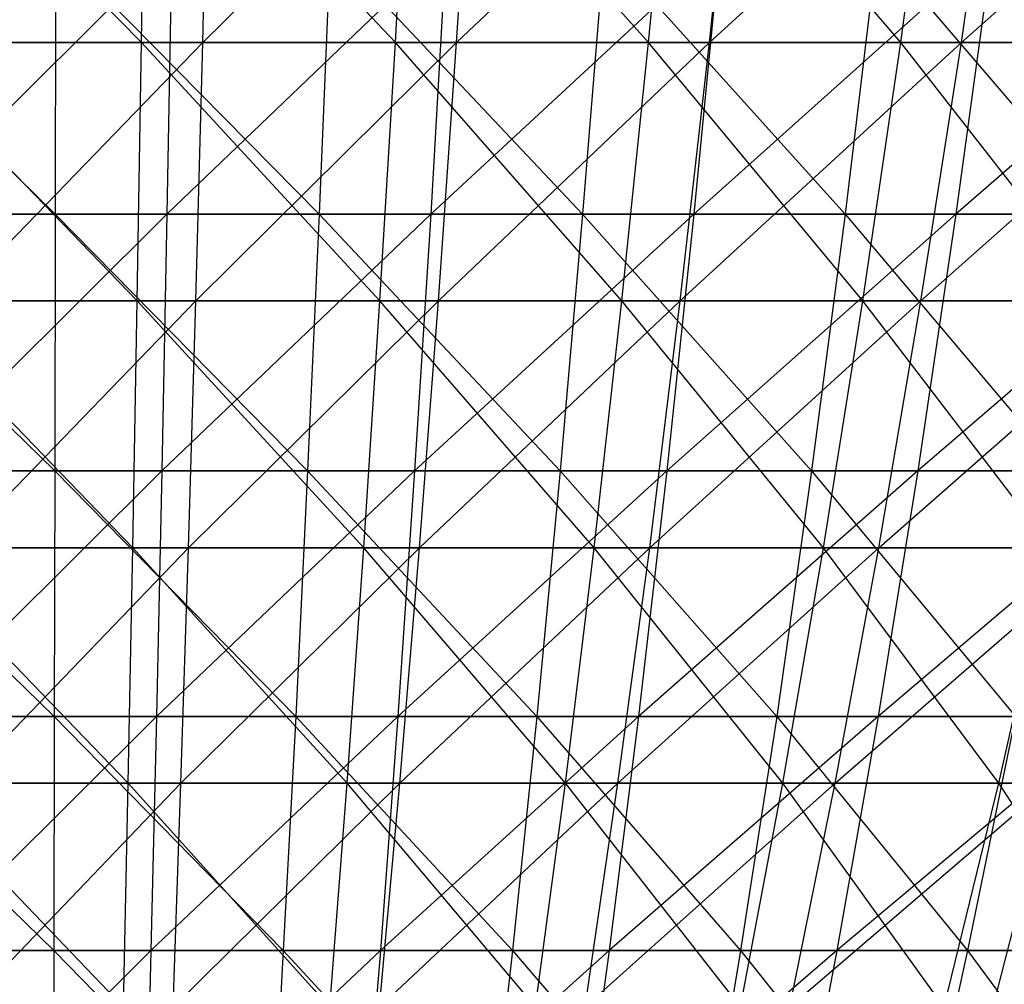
# Model space of a CAD drawing. Extents: x -125 to 125, y -143 to 0.
# Tile 129 of 256: x -0.17 to 6.57, y -130.13 to -123.52. Entities that reach past the tile are written whole.
import ezdxf

# ---------------------------------------------------------------- set-up
doc = ezdxf.new("R2010")
doc.units = 0
doc.header["$LTSCALE"] = 25.4
doc.layers.get('0').update_dxf_attribs({"linetype": 'CONTINUOUS'})

# ---------------------------------------------------------------- blocks, each defined once
blk = doc.blocks.new('NL2500027000_STL_3')
at = {"color": 0}
for p, q in [((0.66, -123.6793, 39.8692), (-1.1252, -121.8387, 41.5433)), ((0.66, -123.6793, 39.8692), (-1.1252, -121.8387, 41.5433)), ((0.66, -123.6793, 39.8692), (0.6879, -121.8387, 41.5528)), ((0.66, -123.6793, 39.8692), (0.6879, -121.8387, 41.5528)), ((2.3985, -123.6793, 39.8025), (0.6879, -121.8387, 41.5528)), ((2.3985, -123.6793, 39.8025), (0.6879, -121.8387, 41.5528)), ((1.0796, -123.6793, -39.8601), (1.1252, -121.8387, -41.5433)), ((1.0796, -123.6793, -39.8601), (1.1252, -121.8387, -41.5433)), ((1.0796, -123.6793, -39.8601), (2.9363, -121.8387, -41.4547)), ((1.0796, -123.6793, -39.8601), (2.9363, -121.8387, -41.4547)), ((2.3985, -123.6793, 39.8025), (2.4998, -121.8387, 41.4833)), ((2.3985, -123.6793, 39.8025), (2.4998, -121.8387, 41.4833)), ((4.1324, -123.6793, 39.66), (2.4998, -121.8387, 41.4833)), ((4.1324, -123.6793, 39.66), (2.4998, -121.8387, 41.4833)), ((2.8173, -123.6793, -39.775), (2.9363, -121.8387, -41.4547)), ((2.8173, -123.6793, -39.775), (2.9363, -121.8387, -41.4547)), ((2.8173, -123.6793, -39.775), (4.7417, -121.8387, -41.2872)), ((2.8173, -123.6793, -39.775), (4.7417, -121.8387, -41.2872)), ((4.1324, -123.6793, 39.66), (4.3069, -121.8387, 41.3348)), ((4.1324, -123.6793, 39.66), (4.3069, -121.8387, 41.3348)), ((5.8584, -123.6793, 39.442), (4.3069, -121.8387, 41.3348)), ((5.8584, -123.6793, 39.442), (4.3069, -121.8387, 41.3348)), ((4.5496, -123.6793, -39.6143), (4.7417, -121.8387, -41.2872)), ((4.5496, -123.6793, -39.6143), (4.7417, -121.8387, -41.2872)), ((4.5496, -123.6793, -39.6143), (6.5381, -121.8387, -41.041)), ((4.5496, -123.6793, -39.6143), (6.5381, -121.8387, -41.041)), ((5.8584, -123.6793, 39.442), (6.1058, -121.8387, 41.1076)), ((5.8584, -123.6793, 39.442), (6.1058, -121.8387, 41.1076)), ((6.2732, -123.6793, -39.3781), (6.5381, -121.8387, -41.041)), ((6.2732, -123.6793, -39.3781), (6.5381, -121.8387, -41.041)), ((6.2732, -123.6793, -39.3781), (8.3221, -121.8387, -40.7168)), ((6.2732, -123.6793, -39.3781), (8.3221, -121.8387, -40.7168)), ((-1.8077, -123.0214, 44.5549), (0.0694, -124.8536, 42.8711)), ((-1.8077, -123.0214, 44.5549), (0.0694, -124.8536, 42.8711)), ((0.8679, -123.0214, -44.5831), (-0.9732, -124.8536, -42.8601)), ((0.8679, -123.0214, -44.5831), (-0.9732, -124.8536, -42.8601)), ((0.0722, -123.0214, 44.5915), (0.0694, -124.8536, 42.8711)), ((0.0722, -123.0214, 44.5915), (0.0694, -124.8536, 42.8711)), ((0.0722, -123.0214, 44.5915), (1.8766, -124.8536, 42.8301)), ((0.0722, -123.0214, 44.5915), (1.8766, -124.8536, 42.8301)), ((0.8679, -123.0214, -44.5831), (0.8345, -124.8536, -42.8631)), ((0.8679, -123.0214, -44.5831), (0.8345, -124.8536, -42.8631)), ((2.7466, -123.0214, -44.5069), (0.8345, -124.8536, -42.8631)), ((2.7466, -123.0214, -44.5069), (0.8345, -124.8536, -42.8631)), ((1.952, -123.0214, 44.5488), (1.8766, -124.8536, 42.8301)), ((1.952, -123.0214, 44.5488), (1.8766, -124.8536, 42.8301)), ((1.952, -123.0214, 44.5488), (3.6805, -124.8536, 42.7129)), ((1.952, -123.0214, 44.5488), (3.6805, -124.8536, 42.7129)), ((2.7466, -123.0214, -44.5069), (2.6407, -124.8536, -42.7898)), ((2.7466, -123.0214, -44.5069), (2.6407, -124.8536, -42.7898)), ((4.6205, -123.0214, -44.3515), (2.6407, -124.8536, -42.7898)), ((4.6205, -123.0214, -44.3515), (2.6407, -124.8536, -42.7898)), ((3.8282, -123.0214, 44.4269), (3.6805, -124.8536, 42.7129)), ((3.8282, -123.0214, 44.4269), (3.6805, -124.8536, 42.7129)), ((3.8282, -123.0214, 44.4269), (5.4779, -124.8536, 42.5198)), ((3.8282, -123.0214, 44.4269), (5.4779, -124.8536, 42.5198)), ((4.6205, -123.0214, -44.3515), (4.4422, -124.8536, -42.6404)), ((4.6205, -123.0214, -44.3515), (4.4422, -124.8536, -42.6404)), ((6.4861, -123.0214, -44.1173), (4.4422, -124.8536, -42.6404)), ((6.4861, -123.0214, -44.1173), (4.4422, -124.8536, -42.6404)), ((5.6977, -123.0214, 44.226), (5.4779, -124.8536, 42.5198)), ((5.6977, -123.0214, 44.226), (5.4779, -124.8536, 42.5198)), ((5.6977, -123.0214, 44.226), (7.2655, -124.8536, 42.2511)), ((5.6977, -123.0214, 44.226), (7.2655, -124.8536, 42.2511)), ((6.4861, -123.0214, -44.1173), (6.2358, -124.8536, -42.4153)), ((6.4861, -123.0214, -44.1173), (6.2358, -124.8536, -42.4153)), ((8.3401, -123.0214, -43.8047), (6.2358, -124.8536, -42.4153)), ((8.3401, -123.0214, -43.8047), (6.2358, -124.8536, -42.4153)), ((0.66, -123.6793, 39.8692), (-1.0796, -123.6793, 39.8601)), ((0.66, -123.6793, 39.8692), (-1.0796, -123.6793, 39.8601)), ((0.6309, -125.4471, 38.1093), (-1.0796, -123.6793, 39.8601)), ((0.6309, -125.4471, 38.1093), (-1.0796, -123.6793, 39.8601)), ((-0.66, -123.6793, -39.8692), (1.0796, -123.6793, -39.8601)), ((-0.66, -123.6793, -39.8692), (1.0796, -123.6793, -39.8601)), ((-0.6309, -125.4471, -38.1093), (1.0796, -123.6793, -39.8601)), ((-0.6309, -125.4471, -38.1093), (1.0796, -123.6793, -39.8601)), ((0.6309, -125.4471, 38.1093), (0.66, -123.6793, 39.8692)), ((0.6309, -125.4471, 38.1093), (0.66, -123.6793, 39.8692)), ((2.3985, -123.6793, 39.8025), (0.66, -123.6793, 39.8692)), ((2.3985, -123.6793, 39.8025), (0.66, -123.6793, 39.8692)), ((2.2926, -125.4471, 38.0455), (0.66, -123.6793, 39.8692)), ((2.2926, -125.4471, 38.0455), (0.66, -123.6793, 39.8692)), ((1.032, -125.4471, -38.1005), (1.0796, -123.6793, -39.8601)), ((1.032, -125.4471, -38.1005), (1.0796, -123.6793, -39.8601)), ((1.032, -125.4471, -38.1005), (2.8173, -123.6793, -39.775)), ((1.032, -125.4471, -38.1005), (2.8173, -123.6793, -39.775)), ((1.0796, -123.6793, -39.8601), (2.8173, -123.6793, -39.775)), ((1.0796, -123.6793, -39.8601), (2.8173, -123.6793, -39.775)), ((2.2926, -125.4471, 38.0455), (2.3985, -123.6793, 39.8025)), ((2.2926, -125.4471, 38.0455), (2.3985, -123.6793, 39.8025)), ((4.1324, -123.6793, 39.66), (2.3985, -123.6793, 39.8025)), ((4.1324, -123.6793, 39.66), (2.3985, -123.6793, 39.8025)), ((3.95, -125.4471, 37.9093), (2.3985, -123.6793, 39.8025)), ((3.95, -125.4471, 37.9093), (2.3985, -123.6793, 39.8025)), ((2.6929, -125.4471, -38.0193), (2.8173, -123.6793, -39.775)), ((2.6929, -125.4471, -38.0193), (2.8173, -123.6793, -39.775)), ((2.6929, -125.4471, -38.0193), (4.5496, -123.6793, -39.6143)), ((2.6929, -125.4471, -38.0193), (4.5496, -123.6793, -39.6143)), ((2.8173, -123.6793, -39.775), (4.5496, -123.6793, -39.6143)), ((2.8173, -123.6793, -39.775), (4.5496, -123.6793, -39.6143)), ((3.95, -125.4471, 37.9093), (4.1324, -123.6793, 39.66)), ((3.95, -125.4471, 37.9093), (4.1324, -123.6793, 39.66)), ((5.8584, -123.6793, 39.442), (4.1324, -123.6793, 39.66)), ((5.8584, -123.6793, 39.442), (4.1324, -123.6793, 39.66)), ((5.5998, -125.4471, 37.7009), (4.1324, -123.6793, 39.66)), ((5.5998, -125.4471, 37.7009), (4.1324, -123.6793, 39.66)), ((4.3487, -125.4471, -37.8656), (4.5496, -123.6793, -39.6143)), ((4.3487, -125.4471, -37.8656), (4.5496, -123.6793, -39.6143)), ((4.3487, -125.4471, -37.8656), (6.2732, -123.6793, -39.3781)), ((4.3487, -125.4471, -37.8656), (6.2732, -123.6793, -39.3781)), ((4.5496, -123.6793, -39.6143), (6.2732, -123.6793, -39.3781)), ((4.5496, -123.6793, -39.6143), (6.2732, -123.6793, -39.3781)), ((5.5998, -125.4471, 37.7009), (5.8584, -123.6793, 39.442)), ((5.5998, -125.4471, 37.7009), (5.8584, -123.6793, 39.442)), ((7.5732, -123.6793, 39.1489), (5.8584, -123.6793, 39.442)), ((7.5732, -123.6793, 39.1489), (5.8584, -123.6793, 39.442)), ((7.2389, -125.4471, 37.4208), (5.8584, -123.6793, 39.442)), ((7.2389, -125.4471, 37.4208), (5.8584, -123.6793, 39.442)), ((5.9963, -125.4471, -37.6399), (6.2732, -123.6793, -39.3781)), ((5.9963, -125.4471, -37.6399), (6.2732, -123.6793, -39.3781)), ((5.9963, -125.4471, -37.6399), (7.9849, -123.6793, -39.067)), ((5.9963, -125.4471, -37.6399), (7.9849, -123.6793, -39.067)), ((6.2732, -123.6793, -39.3781), (7.9849, -123.6793, -39.067)), ((6.2732, -123.6793, -39.3781), (7.9849, -123.6793, -39.067)), ((-1.738, -124.8536, 42.836), (0.0694, -124.8536, 42.8711)), ((-1.738, -124.8536, 42.836), (0.0694, -124.8536, 42.8711)), ((-1.738, -124.8536, 42.836), (0.0665, -126.6122, 41.0756)), ((-1.738, -124.8536, 42.836), (0.0665, -126.6122, 41.0756)), ((0.8345, -124.8536, -42.8631), (-0.9732, -124.8536, -42.8601)), ((0.8345, -124.8536, -42.8631), (-0.9732, -124.8536, -42.8601)), ((0.8345, -124.8536, -42.8631), (-0.9325, -126.6122, -41.065)), ((0.8345, -124.8536, -42.8631), (-0.9325, -126.6122, -41.065)), ((0.0694, -124.8536, 42.8711), (0.0665, -126.6122, 41.0756)), ((0.0694, -124.8536, 42.8711), (0.0665, -126.6122, 41.0756)), ((0.0694, -124.8536, 42.8711), (1.8766, -124.8536, 42.8301)), ((0.0694, -124.8536, 42.8711), (1.8766, -124.8536, 42.8301)), ((0.0694, -124.8536, 42.8711), (1.798, -126.6122, 41.0363)), ((0.0694, -124.8536, 42.8711), (1.798, -126.6122, 41.0363)), ((0.8345, -124.8536, -42.8631), (0.7995, -126.6122, -41.0678)), ((0.8345, -124.8536, -42.8631), (0.7995, -126.6122, -41.0678)), ((2.6407, -124.8536, -42.7898), (0.7995, -126.6122, -41.0678)), ((2.6407, -124.8536, -42.7898), (0.7995, -126.6122, -41.0678)), ((2.6407, -124.8536, -42.7898), (0.8345, -124.8536, -42.8631)), ((2.6407, -124.8536, -42.7898), (0.8345, -124.8536, -42.8631)), ((1.8766, -124.8536, 42.8301), (1.798, -126.6122, 41.0363)), ((1.8766, -124.8536, 42.8301), (1.798, -126.6122, 41.0363)), ((1.8766, -124.8536, 42.8301), (3.6805, -124.8536, 42.7129)), ((1.8766, -124.8536, 42.8301), (3.6805, -124.8536, 42.7129)), ((1.8766, -124.8536, 42.8301), (3.5264, -126.6122, 40.924)), ((1.8766, -124.8536, 42.8301), (3.5264, -126.6122, 40.924)), ((2.6407, -124.8536, -42.7898), (2.5301, -126.6122, -40.9976)), ((2.6407, -124.8536, -42.7898), (2.5301, -126.6122, -40.9976)), ((4.4422, -124.8536, -42.6404), (2.5301, -126.6122, -40.9976)), ((4.4422, -124.8536, -42.6404), (2.5301, -126.6122, -40.9976)), ((4.4422, -124.8536, -42.6404), (2.6407, -124.8536, -42.7898)), ((4.4422, -124.8536, -42.6404), (2.6407, -124.8536, -42.7898)), ((3.6805, -124.8536, 42.7129), (3.5264, -126.6122, 40.924)), ((3.6805, -124.8536, 42.7129), (3.5264, -126.6122, 40.924)), ((3.6805, -124.8536, 42.7129), (5.4779, -124.8536, 42.5198)), ((3.6805, -124.8536, 42.7129), (5.4779, -124.8536, 42.5198)), ((3.6805, -124.8536, 42.7129), (5.2485, -126.6122, 40.7389)), ((3.6805, -124.8536, 42.7129), (5.2485, -126.6122, 40.7389)), ((4.4422, -124.8536, -42.6404), (4.2561, -126.6122, -40.8545)), ((4.4422, -124.8536, -42.6404), (4.2561, -126.6122, -40.8545)), ((6.2358, -124.8536, -42.4153), (4.2561, -126.6122, -40.8545)), ((6.2358, -124.8536, -42.4153), (4.2561, -126.6122, -40.8545)), ((6.2358, -124.8536, -42.4153), (4.4422, -124.8536, -42.6404)), ((6.2358, -124.8536, -42.4153), (4.4422, -124.8536, -42.6404)), ((5.4779, -124.8536, 42.5198), (5.2485, -126.6122, 40.7389)), ((5.4779, -124.8536, 42.5198), (5.2485, -126.6122, 40.7389)), ((5.4779, -124.8536, 42.5198), (7.2655, -124.8536, 42.2511)), ((5.4779, -124.8536, 42.5198), (7.2655, -124.8536, 42.2511)), ((5.4779, -124.8536, 42.5198), (6.9612, -126.6122, 40.4815)), ((5.4779, -124.8536, 42.5198), (6.9612, -126.6122, 40.4815)), ((6.2358, -124.8536, -42.4153), (5.9746, -126.6122, -40.6388)), ((6.2358, -124.8536, -42.4153), (5.9746, -126.6122, -40.6388)), ((8.0184, -124.8536, -42.1147), (5.9746, -126.6122, -40.6388)), ((8.0184, -124.8536, -42.1147), (5.9746, -126.6122, -40.6388)), ((8.0184, -124.8536, -42.1147), (6.2358, -124.8536, -42.4153)), ((8.0184, -124.8536, -42.1147), (6.2358, -124.8536, -42.4153)), ((0.6309, -125.4471, 38.1093), (-1.032, -125.4471, 38.1005)), ((0.6309, -125.4471, 38.1093), (-1.032, -125.4471, 38.1005)), ((0.6006, -127.1389, 36.2762), (-1.032, -125.4471, 38.1005)), ((0.6006, -127.1389, 36.2762), (-1.032, -125.4471, 38.1005)), ((-0.6309, -125.4471, -38.1093), (1.032, -125.4471, -38.1005)), ((-0.6309, -125.4471, -38.1093), (1.032, -125.4471, -38.1005)), ((-0.6006, -127.1389, -36.2762), (1.032, -125.4471, -38.1005)), ((-0.6006, -127.1389, -36.2762), (1.032, -125.4471, -38.1005)), ((0.6006, -127.1389, 36.2762), (0.6309, -125.4471, 38.1093)), ((0.6006, -127.1389, 36.2762), (0.6309, -125.4471, 38.1093)), ((2.2926, -125.4471, 38.0455), (0.6309, -125.4471, 38.1093)), ((2.2926, -125.4471, 38.0455), (0.6309, -125.4471, 38.1093)), ((2.1823, -127.1389, 36.2155), (0.6309, -125.4471, 38.1093)), ((2.1823, -127.1389, 36.2155), (0.6309, -125.4471, 38.1093)), ((0.9824, -127.1389, -36.2679), (1.032, -125.4471, -38.1005)), ((0.9824, -127.1389, -36.2679), (1.032, -125.4471, -38.1005)), ((0.9824, -127.1389, -36.2679), (2.6929, -125.4471, -38.0193)), ((0.9824, -127.1389, -36.2679), (2.6929, -125.4471, -38.0193)), ((1.032, -125.4471, -38.1005), (2.6929, -125.4471, -38.0193)), ((1.032, -125.4471, -38.1005), (2.6929, -125.4471, -38.0193)), ((2.1823, -127.1389, 36.2155), (2.2926, -125.4471, 38.0455)), ((2.1823, -127.1389, 36.2155), (2.2926, -125.4471, 38.0455)), ((3.95, -125.4471, 37.9093), (2.2926, -125.4471, 38.0455)), ((3.95, -125.4471, 37.9093), (2.2926, -125.4471, 38.0455)), ((3.76, -127.1389, 36.0858), (2.2926, -125.4471, 38.0455)), ((3.76, -127.1389, 36.0858), (2.2926, -125.4471, 38.0455)), ((2.5634, -127.1389, -36.1905), (2.6929, -125.4471, -38.0193)), ((2.5634, -127.1389, -36.1905), (2.6929, -125.4471, -38.0193)), ((2.5634, -127.1389, -36.1905), (4.3487, -125.4471, -37.8656)), ((2.5634, -127.1389, -36.1905), (4.3487, -125.4471, -37.8656)), ((2.6929, -125.4471, -38.0193), (4.3487, -125.4471, -37.8656)), ((2.6929, -125.4471, -38.0193), (4.3487, -125.4471, -37.8656)), ((3.76, -127.1389, 36.0858), (3.95, -125.4471, 37.9093)), ((3.76, -127.1389, 36.0858), (3.95, -125.4471, 37.9093)), ((5.5998, -125.4471, 37.7009), (3.95, -125.4471, 37.9093)), ((5.5998, -125.4471, 37.7009), (3.95, -125.4471, 37.9093)), ((5.3304, -127.1389, 35.8875), (3.95, -125.4471, 37.9093)), ((5.3304, -127.1389, 35.8875), (3.95, -125.4471, 37.9093)), ((4.1396, -127.1389, -36.0443), (4.3487, -125.4471, -37.8656)), ((4.1396, -127.1389, -36.0443), (4.3487, -125.4471, -37.8656)), ((4.1396, -127.1389, -36.0443), (5.9963, -125.4471, -37.6399)), ((4.1396, -127.1389, -36.0443), (5.9963, -125.4471, -37.6399)), ((4.3487, -125.4471, -37.8656), (5.9963, -125.4471, -37.6399)), ((4.3487, -125.4471, -37.8656), (5.9963, -125.4471, -37.6399)), ((5.3304, -127.1389, 35.8875), (5.5998, -125.4471, 37.7009)), ((5.3304, -127.1389, 35.8875), (5.5998, -125.4471, 37.7009)), ((7.2389, -125.4471, 37.4208), (5.5998, -125.4471, 37.7009)), ((7.2389, -125.4471, 37.4208), (5.5998, -125.4471, 37.7009)), ((6.8907, -127.1389, 35.6208), (5.5998, -125.4471, 37.7009)), ((6.8907, -127.1389, 35.6208), (5.5998, -125.4471, 37.7009)), ((5.7079, -127.1389, -35.8294), (5.9963, -125.4471, -37.6399)), ((5.7079, -127.1389, -35.8294), (5.9963, -125.4471, -37.6399)), ((5.7079, -127.1389, -35.8294), (7.6324, -125.4471, -37.3425)), ((5.7079, -127.1389, -35.8294), (7.6324, -125.4471, -37.3425)), ((5.9963, -125.4471, -37.6399), (7.6324, -125.4471, -37.3425)), ((5.9963, -125.4471, -37.6399), (7.6324, -125.4471, -37.3425)), ((-1.6652, -126.6122, 41.0419), (0.0665, -126.6122, 41.0756)), ((-1.6652, -126.6122, 41.0419), (0.0665, -126.6122, 41.0756)), ((-1.6652, -126.6122, 41.0419), (0.0635, -128.294, 39.2079)), ((-1.6652, -126.6122, 41.0419), (0.0635, -128.294, 39.2079)), ((0.7995, -126.6122, -41.0678), (-0.9325, -126.6122, -41.065)), ((0.7995, -126.6122, -41.0678), (-0.9325, -126.6122, -41.065)), ((0.7995, -126.6122, -41.0678), (-0.8901, -128.294, -39.1979)), ((0.7995, -126.6122, -41.0678), (-0.8901, -128.294, -39.1979)), ((0.0665, -126.6122, 41.0756), (0.0635, -128.294, 39.2079)), ((0.0665, -126.6122, 41.0756), (0.0635, -128.294, 39.2079)), ((0.0665, -126.6122, 41.0756), (1.798, -126.6122, 41.0363)), ((0.0665, -126.6122, 41.0756), (1.798, -126.6122, 41.0363)), ((0.0665, -126.6122, 41.0756), (1.7163, -128.294, 39.1704)), ((0.0665, -126.6122, 41.0756), (1.7163, -128.294, 39.1704)), ((0.7995, -126.6122, -41.0678), (0.7632, -128.294, -39.2006)), ((0.7995, -126.6122, -41.0678), (0.7632, -128.294, -39.2006)), ((2.5301, -126.6122, -40.9976), (0.7632, -128.294, -39.2006)), ((2.5301, -126.6122, -40.9976), (0.7632, -128.294, -39.2006)), ((2.5301, -126.6122, -40.9976), (0.7995, -126.6122, -41.0678)), ((2.5301, -126.6122, -40.9976), (0.7995, -126.6122, -41.0678)), ((1.798, -126.6122, 41.0363), (1.7163, -128.294, 39.1704)), ((1.798, -126.6122, 41.0363), (1.7163, -128.294, 39.1704)), ((1.798, -126.6122, 41.0363), (3.5264, -126.6122, 40.924)), ((1.798, -126.6122, 41.0363), (3.5264, -126.6122, 40.924)), ((1.798, -126.6122, 41.0363), (3.3661, -128.294, 39.0632)), ((1.798, -126.6122, 41.0363), (3.3661, -128.294, 39.0632)), ((2.5301, -126.6122, -40.9976), (2.415, -128.294, -39.1335)), ((2.5301, -126.6122, -40.9976), (2.415, -128.294, -39.1335)), ((4.2561, -126.6122, -40.8545), (2.415, -128.294, -39.1335)), ((4.2561, -126.6122, -40.8545), (2.415, -128.294, -39.1335)), ((4.2561, -126.6122, -40.8545), (2.5301, -126.6122, -40.9976)), ((4.2561, -126.6122, -40.8545), (2.5301, -126.6122, -40.9976)), ((3.5264, -126.6122, 40.924), (3.3661, -128.294, 39.0632)), ((3.5264, -126.6122, 40.924), (3.3661, -128.294, 39.0632)), ((3.5264, -126.6122, 40.924), (5.2485, -126.6122, 40.7389)), ((3.5264, -126.6122, 40.924), (5.2485, -126.6122, 40.7389)), ((3.5264, -126.6122, 40.924), (5.0098, -128.294, 38.8866)), ((3.5264, -126.6122, 40.924), (5.0098, -128.294, 38.8866)), ((4.2561, -126.6122, -40.8545), (4.0626, -128.294, -38.9969)), ((4.2561, -126.6122, -40.8545), (4.0626, -128.294, -38.9969)), ((5.9746, -126.6122, -40.6388), (4.0626, -128.294, -38.9969)), ((5.9746, -126.6122, -40.6388), (4.0626, -128.294, -38.9969)), ((5.9746, -126.6122, -40.6388), (4.2561, -126.6122, -40.8545)), ((5.9746, -126.6122, -40.6388), (4.2561, -126.6122, -40.8545)), ((5.2485, -126.6122, 40.7389), (5.0098, -128.294, 38.8866)), ((5.2485, -126.6122, 40.7389), (5.0098, -128.294, 38.8866)), ((5.2485, -126.6122, 40.7389), (6.9612, -126.6122, 40.4815)), ((5.2485, -126.6122, 40.7389), (6.9612, -126.6122, 40.4815)), ((5.2485, -126.6122, 40.7389), (6.6447, -128.294, 38.6408)), ((5.2485, -126.6122, 40.7389), (6.6447, -128.294, 38.6408)), ((5.9746, -126.6122, -40.6388), (5.703, -128.294, -38.791)), ((5.9746, -126.6122, -40.6388), (5.703, -128.294, -38.791)), ((7.6825, -126.6122, -40.3508), (5.703, -128.294, -38.791)), ((7.6825, -126.6122, -40.3508), (5.703, -128.294, -38.791)), ((7.6825, -126.6122, -40.3508), (5.9746, -126.6122, -40.6388)), ((7.6825, -126.6122, -40.3508), (5.9746, -126.6122, -40.6388)), ((0.6006, -127.1389, 36.2762), (-0.9824, -127.1389, 36.2679)), ((0.6006, -127.1389, 36.2762), (-0.9824, -127.1389, 36.2679)), ((0.5691, -128.7517, 34.3733), (-0.9824, -127.1389, 36.2679)), ((0.5691, -128.7517, 34.3733), (-0.9824, -127.1389, 36.2679)), ((-0.6006, -127.1389, -36.2762), (0.9824, -127.1389, -36.2679)), ((-0.6006, -127.1389, -36.2762), (0.9824, -127.1389, -36.2679)), ((-0.5691, -128.7517, -34.3733), (0.9824, -127.1389, -36.2679)), ((-0.5691, -128.7517, -34.3733), (0.9824, -127.1389, -36.2679)), ((0.5691, -128.7517, 34.3733), (0.6006, -127.1389, 36.2762)), ((0.5691, -128.7517, 34.3733), (0.6006, -127.1389, 36.2762)), ((2.1823, -127.1389, 36.2155), (0.6006, -127.1389, 36.2762)), ((2.1823, -127.1389, 36.2155), (0.6006, -127.1389, 36.2762)), ((2.0679, -128.7517, 34.3158), (0.6006, -127.1389, 36.2762)), ((2.0679, -128.7517, 34.3158), (0.6006, -127.1389, 36.2762)), ((0.9308, -128.7517, -34.3654), (0.9824, -127.1389, -36.2679)), ((0.9308, -128.7517, -34.3654), (0.9824, -127.1389, -36.2679)), ((0.9308, -128.7517, -34.3654), (2.5634, -127.1389, -36.1905)), ((0.9308, -128.7517, -34.3654), (2.5634, -127.1389, -36.1905)), ((0.9824, -127.1389, -36.2679), (2.5634, -127.1389, -36.1905)), ((0.9824, -127.1389, -36.2679), (2.5634, -127.1389, -36.1905)), ((2.0679, -128.7517, 34.3158), (2.1823, -127.1389, 36.2155)), ((2.0679, -128.7517, 34.3158), (2.1823, -127.1389, 36.2155)), ((3.76, -127.1389, 36.0858), (2.1823, -127.1389, 36.2155)), ((3.76, -127.1389, 36.0858), (2.1823, -127.1389, 36.2155)), ((3.5627, -128.7517, 34.1929), (2.1823, -127.1389, 36.2155)), ((3.5627, -128.7517, 34.1929), (2.1823, -127.1389, 36.2155)), ((2.4289, -128.7517, -34.2921), (2.5634, -127.1389, -36.1905)), ((2.4289, -128.7517, -34.2921), (2.5634, -127.1389, -36.1905)), ((2.4289, -128.7517, -34.2921), (4.1396, -127.1389, -36.0443)), ((2.4289, -128.7517, -34.2921), (4.1396, -127.1389, -36.0443)), ((2.5634, -127.1389, -36.1905), (4.1396, -127.1389, -36.0443)), ((2.5634, -127.1389, -36.1905), (4.1396, -127.1389, -36.0443)), ((3.5627, -128.7517, 34.1929), (3.76, -127.1389, 36.0858)), ((3.5627, -128.7517, 34.1929), (3.76, -127.1389, 36.0858)), ((5.3304, -127.1389, 35.8875), (3.76, -127.1389, 36.0858)), ((5.3304, -127.1389, 35.8875), (3.76, -127.1389, 36.0858)), ((5.0508, -128.7517, 34.0049), (3.76, -127.1389, 36.0858)), ((5.0508, -128.7517, 34.0049), (3.76, -127.1389, 36.0858)), ((3.9224, -128.7517, -34.1535), (4.1396, -127.1389, -36.0443)), ((3.9224, -128.7517, -34.1535), (4.1396, -127.1389, -36.0443)), ((3.9224, -128.7517, -34.1535), (5.7079, -127.1389, -35.8294)), ((3.9224, -128.7517, -34.1535), (5.7079, -127.1389, -35.8294)), ((4.1396, -127.1389, -36.0443), (5.7079, -127.1389, -35.8294)), ((4.1396, -127.1389, -36.0443), (5.7079, -127.1389, -35.8294)), ((5.0508, -128.7517, 34.0049), (5.3304, -127.1389, 35.8875)), ((5.0508, -128.7517, 34.0049), (5.3304, -127.1389, 35.8875)), ((6.8907, -127.1389, 35.6208), (5.3304, -127.1389, 35.8875)), ((6.8907, -127.1389, 35.6208), (5.3304, -127.1389, 35.8875)), ((6.5293, -128.7517, 33.7523), (5.3304, -127.1389, 35.8875)), ((6.5293, -128.7517, 33.7523), (5.3304, -127.1389, 35.8875)), ((5.4084, -128.7517, -33.9499), (5.7079, -127.1389, -35.8294)), ((5.4084, -128.7517, -33.9499), (5.7079, -127.1389, -35.8294)), ((5.4084, -128.7517, -33.9499), (7.2653, -127.1389, -35.5463)), ((5.4084, -128.7517, -33.9499), (7.2653, -127.1389, -35.5463)), ((5.7079, -127.1389, -35.8294), (7.2653, -127.1389, -35.5463)), ((5.7079, -127.1389, -35.8294), (7.2653, -127.1389, -35.5463)), ((6.5293, -128.7517, 33.7523), (6.8907, -127.1389, 35.6208)), ((6.5293, -128.7517, 33.7523), (6.8907, -127.1389, 35.6208)), ((-1.5894, -128.294, 39.1758), (0.0635, -128.294, 39.2079)), ((-1.5894, -128.294, 39.1758), (0.0635, -128.294, 39.2079)), ((-1.5894, -128.294, 39.1758), (0.0603, -129.8962, 37.2715)), ((-1.5894, -128.294, 39.1758), (0.0603, -129.8962, 37.2715)), ((0.7632, -128.294, -39.2006), (-0.8901, -128.294, -39.1979)), ((0.7632, -128.294, -39.2006), (-0.8901, -128.294, -39.1979)), ((0.7632, -128.294, -39.2006), (-0.8461, -129.8962, -37.2619)), ((0.7632, -128.294, -39.2006), (-0.8461, -129.8962, -37.2619)), ((0.0635, -128.294, 39.2079), (0.0603, -129.8962, 37.2715)), ((0.0635, -128.294, 39.2079), (0.0603, -129.8962, 37.2715)), ((0.0635, -128.294, 39.2079), (1.7163, -128.294, 39.1704)), ((0.0635, -128.294, 39.2079), (1.7163, -128.294, 39.1704)), ((0.0635, -128.294, 39.2079), (1.6315, -129.8962, 37.2358)), ((0.0635, -128.294, 39.2079), (1.6315, -129.8962, 37.2358)), ((0.7632, -128.294, -39.2006), (0.7255, -129.8962, -37.2645)), ((0.7632, -128.294, -39.2006), (0.7255, -129.8962, -37.2645)), ((2.415, -128.294, -39.1335), (0.7255, -129.8962, -37.2645)), ((2.415, -128.294, -39.1335), (0.7255, -129.8962, -37.2645)), ((2.415, -128.294, -39.1335), (0.7632, -128.294, -39.2006)), ((2.415, -128.294, -39.1335), (0.7632, -128.294, -39.2006)), ((1.7163, -128.294, 39.1704), (1.6315, -129.8962, 37.2358)), ((1.7163, -128.294, 39.1704), (1.6315, -129.8962, 37.2358)), ((1.7163, -128.294, 39.1704), (3.3661, -128.294, 39.0632)), ((1.7163, -128.294, 39.1704), (3.3661, -128.294, 39.0632)), ((1.7163, -128.294, 39.1704), (3.1998, -129.8962, 37.1339)), ((1.7163, -128.294, 39.1704), (3.1998, -129.8962, 37.1339)), ((2.415, -128.294, -39.1335), (2.2958, -129.8962, -37.2008)), ((2.415, -128.294, -39.1335), (2.2958, -129.8962, -37.2008)), ((4.0626, -128.294, -38.9969), (2.2958, -129.8962, -37.2008)), ((4.0626, -128.294, -38.9969), (2.2958, -129.8962, -37.2008)), ((4.0626, -128.294, -38.9969), (2.415, -128.294, -39.1335)), ((4.0626, -128.294, -38.9969), (2.415, -128.294, -39.1335)), ((3.3661, -128.294, 39.0632), (3.1998, -129.8962, 37.1339)), ((3.3661, -128.294, 39.0632), (3.1998, -129.8962, 37.1339)), ((3.3661, -128.294, 39.0632), (5.0098, -128.294, 38.8866)), ((3.3661, -128.294, 39.0632), (5.0098, -128.294, 38.8866)), ((3.3661, -128.294, 39.0632), (4.7624, -129.8962, 36.966)), ((3.3661, -128.294, 39.0632), (4.7624, -129.8962, 36.966)), ((4.0626, -128.294, -38.9969), (3.862, -129.8962, -37.0709)), ((4.0626, -128.294, -38.9969), (3.862, -129.8962, -37.0709)), ((5.703, -128.294, -38.791), (3.862, -129.8962, -37.0709)), ((5.703, -128.294, -38.791), (3.862, -129.8962, -37.0709)), ((5.703, -128.294, -38.791), (4.0626, -128.294, -38.9969)), ((5.703, -128.294, -38.791), (4.0626, -128.294, -38.9969)), ((5.0098, -128.294, 38.8866), (4.7624, -129.8962, 36.966)), ((5.0098, -128.294, 38.8866), (4.7624, -129.8962, 36.966)), ((5.0098, -128.294, 38.8866), (6.6447, -128.294, 38.6408)), ((5.0098, -128.294, 38.8866), (6.6447, -128.294, 38.6408)), ((5.0098, -128.294, 38.8866), (6.3165, -129.8962, 36.7324)), ((5.0098, -128.294, 38.8866), (6.3165, -129.8962, 36.7324)), ((5.703, -128.294, -38.791), (5.4213, -129.8962, -36.8752)), ((5.703, -128.294, -38.791), (5.4213, -129.8962, -36.8752)), ((7.3332, -128.294, -38.5161), (5.4213, -129.8962, -36.8752)), ((7.3332, -128.294, -38.5161), (5.4213, -129.8962, -36.8752)), ((7.3332, -128.294, -38.5161), (5.703, -128.294, -38.791)), ((7.3332, -128.294, -38.5161), (5.703, -128.294, -38.791)), ((6.6447, -128.294, 38.6408), (6.3165, -129.8962, 36.7324)), ((6.6447, -128.294, 38.6408), (6.3165, -129.8962, 36.7324)), ((0.5691, -128.7517, 34.3733), (-0.9308, -128.7517, 34.3654)), ((0.5691, -128.7517, 34.3733), (-0.9308, -128.7517, 34.3654)), ((0.5365, -130.2826, 32.4039), (-0.9308, -128.7517, 34.3654)), ((0.5365, -130.2826, 32.4039), (-0.9308, -128.7517, 34.3654)), ((-0.5691, -128.7517, -34.3733), (0.9308, -128.7517, -34.3654)), ((-0.5691, -128.7517, -34.3733), (0.9308, -128.7517, -34.3654)), ((-0.5365, -130.2826, -32.4039), (0.9308, -128.7517, -34.3654)), ((-0.5365, -130.2826, -32.4039), (0.9308, -128.7517, -34.3654)), ((0.5365, -130.2826, 32.4039), (0.5691, -128.7517, 34.3733)), ((0.5365, -130.2826, 32.4039), (0.5691, -128.7517, 34.3733)), ((2.0679, -128.7517, 34.3158), (0.5691, -128.7517, 34.3733)), ((2.0679, -128.7517, 34.3158), (0.5691, -128.7517, 34.3733)), ((1.9494, -130.2826, 32.3496), (0.5691, -128.7517, 34.3733)), ((1.9494, -130.2826, 32.3496), (0.5691, -128.7517, 34.3733)), ((0.8775, -130.2826, -32.3964), (0.9308, -128.7517, -34.3654)), ((0.8775, -130.2826, -32.3964), (0.9308, -128.7517, -34.3654)), ((0.8775, -130.2826, -32.3964), (2.4289, -128.7517, -34.2921)), ((0.8775, -130.2826, -32.3964), (2.4289, -128.7517, -34.2921)), ((0.9308, -128.7517, -34.3654), (2.4289, -128.7517, -34.2921)), ((0.9308, -128.7517, -34.3654), (2.4289, -128.7517, -34.2921)), ((1.9494, -130.2826, 32.3496), (2.0679, -128.7517, 34.3158)), ((1.9494, -130.2826, 32.3496), (2.0679, -128.7517, 34.3158)), ((3.5627, -128.7517, 34.1929), (2.0679, -128.7517, 34.3158)), ((3.5627, -128.7517, 34.1929), (2.0679, -128.7517, 34.3158)), ((3.3586, -130.2826, 32.2338), (2.0679, -128.7517, 34.3158)), ((3.3586, -130.2826, 32.2338), (2.0679, -128.7517, 34.3158)), ((2.2898, -130.2826, -32.3273), (2.4289, -128.7517, -34.2921)), ((2.2898, -130.2826, -32.3273), (2.4289, -128.7517, -34.2921)), ((2.2898, -130.2826, -32.3273), (3.9224, -128.7517, -34.1535)), ((2.2898, -130.2826, -32.3273), (3.9224, -128.7517, -34.1535)), ((2.4289, -128.7517, -34.2921), (3.9224, -128.7517, -34.1535)), ((2.4289, -128.7517, -34.2921), (3.9224, -128.7517, -34.1535)), ((3.3586, -130.2826, 32.2338), (3.5627, -128.7517, 34.1929)), ((3.3586, -130.2826, 32.2338), (3.5627, -128.7517, 34.1929)), ((5.0508, -128.7517, 34.0049), (3.5627, -128.7517, 34.1929)), ((5.0508, -128.7517, 34.0049), (3.5627, -128.7517, 34.1929)), ((4.7614, -130.2826, 32.0566), (3.5627, -128.7517, 34.1929)), ((4.7614, -130.2826, 32.0566), (3.5627, -128.7517, 34.1929)), ((3.6977, -130.2826, -32.1967), (3.9224, -128.7517, -34.1535)), ((3.6977, -130.2826, -32.1967), (3.9224, -128.7517, -34.1535)), ((3.6977, -130.2826, -32.1967), (5.4084, -128.7517, -33.9499)), ((3.6977, -130.2826, -32.1967), (5.4084, -128.7517, -33.9499)), ((3.9224, -128.7517, -34.1535), (5.4084, -128.7517, -33.9499)), ((3.9224, -128.7517, -34.1535), (5.4084, -128.7517, -33.9499)), ((4.7614, -130.2826, 32.0566), (5.0508, -128.7517, 34.0049)), ((4.7614, -130.2826, 32.0566), (5.0508, -128.7517, 34.0049)), ((6.5293, -128.7517, 33.7523), (5.0508, -128.7517, 34.0049)), ((6.5293, -128.7517, 33.7523), (5.0508, -128.7517, 34.0049)), ((6.1552, -130.2826, 31.8184), (5.0508, -128.7517, 34.0049)), ((6.1552, -130.2826, 31.8184), (5.0508, -128.7517, 34.0049)), ((5.0986, -130.2826, -32.0048), (5.4084, -128.7517, -33.9499)), ((5.0986, -130.2826, -32.0048), (5.4084, -128.7517, -33.9499)), ((5.0986, -130.2826, -32.0048), (6.8842, -128.7517, -33.6817)), ((5.0986, -130.2826, -32.0048), (6.8842, -128.7517, -33.6817)), ((5.4084, -128.7517, -33.9499), (6.8842, -128.7517, -33.6817)), ((5.4084, -128.7517, -33.9499), (6.8842, -128.7517, -33.6817)), ((6.1552, -130.2826, 31.8184), (6.5293, -128.7517, 33.7523)), ((6.1552, -130.2826, 31.8184), (6.5293, -128.7517, 33.7523)), ((6.4897, -130.2826, -31.7519), (6.8842, -128.7517, -33.6817)), ((6.4897, -130.2826, -31.7519), (6.8842, -128.7517, -33.6817)), ((7.9953, -128.7517, 33.4353), (6.5293, -128.7517, 33.7523)), ((7.9953, -128.7517, 33.4353), (6.5293, -128.7517, 33.7523)), ((7.5372, -130.2826, 31.5197), (6.5293, -128.7517, 33.7523)), ((7.5372, -130.2826, 31.5197), (6.5293, -128.7517, 33.7523)), ((-1.5109, -129.8962, 37.2409), (0.0603, -129.8962, 37.2715)), ((-1.5109, -129.8962, 37.2409), (0.0603, -129.8962, 37.2715)), ((0.7255, -129.8962, -37.2645), (-0.8461, -129.8962, -37.2619)), ((0.7255, -129.8962, -37.2645), (-0.8461, -129.8962, -37.2619)), ((0.7255, -129.8962, -37.2645), (-0.8007, -131.4158, -35.2606)), ((0.7255, -129.8962, -37.2645), (-0.8007, -131.4158, -35.2606)), ((0.0603, -129.8962, 37.2715), (0.0571, -131.4158, 35.2697)), ((0.0603, -129.8962, 37.2715), (0.0571, -131.4158, 35.2697)), ((0.0603, -129.8962, 37.2715), (1.6315, -129.8962, 37.2358)), ((0.0603, -129.8962, 37.2715), (1.6315, -129.8962, 37.2358)), ((0.0603, -129.8962, 37.2715), (1.5439, -131.4158, 35.2359)), ((0.0603, -129.8962, 37.2715), (1.5439, -131.4158, 35.2359)), ((0.7255, -129.8962, -37.2645), (0.6865, -131.4158, -35.263)), ((0.7255, -129.8962, -37.2645), (0.6865, -131.4158, -35.263)), ((2.2958, -129.8962, -37.2008), (0.6865, -131.4158, -35.263)), ((2.2958, -129.8962, -37.2008), (0.6865, -131.4158, -35.263)), ((2.2958, -129.8962, -37.2008), (0.7255, -129.8962, -37.2645)), ((2.2958, -129.8962, -37.2008), (0.7255, -129.8962, -37.2645)), ((1.6315, -129.8962, 37.2358), (1.5439, -131.4158, 35.2359)), ((1.6315, -129.8962, 37.2358), (1.5439, -131.4158, 35.2359)), ((1.6315, -129.8962, 37.2358), (3.1998, -129.8962, 37.1339)), ((1.6315, -129.8962, 37.2358), (3.1998, -129.8962, 37.1339)), ((1.6315, -129.8962, 37.2358), (3.0279, -131.4158, 35.1395)), ((1.6315, -129.8962, 37.2358), (3.0279, -131.4158, 35.1395)), ((2.2958, -129.8962, -37.2008), (2.1725, -131.4158, -35.2027)), ((2.2958, -129.8962, -37.2008), (2.1725, -131.4158, -35.2027)), ((3.862, -129.8962, -37.0709), (2.1725, -131.4158, -35.2027)), ((3.862, -129.8962, -37.0709), (2.1725, -131.4158, -35.2027)), ((3.862, -129.8962, -37.0709), (2.2958, -129.8962, -37.2008)), ((3.862, -129.8962, -37.0709), (2.2958, -129.8962, -37.2008)), ((3.1998, -129.8962, 37.1339), (3.0279, -131.4158, 35.1395)), ((3.1998, -129.8962, 37.1339), (3.0279, -131.4158, 35.1395)), ((3.1998, -129.8962, 37.1339), (4.7624, -129.8962, 36.966)), ((3.1998, -129.8962, 37.1339), (4.7624, -129.8962, 36.966)), ((3.1998, -129.8962, 37.1339), (4.5066, -131.4158, 34.9806)), ((3.1998, -129.8962, 37.1339), (4.5066, -131.4158, 34.9806)), ((3.862, -129.8962, -37.0709), (3.6546, -131.4158, -35.0799)), ((3.862, -129.8962, -37.0709), (3.6546, -131.4158, -35.0799)), ((5.4213, -129.8962, -36.8752), (3.6546, -131.4158, -35.0799)), ((5.4213, -129.8962, -36.8752), (3.6546, -131.4158, -35.0799)), ((5.4213, -129.8962, -36.8752), (3.862, -129.8962, -37.0709)), ((5.4213, -129.8962, -36.8752), (3.862, -129.8962, -37.0709)), ((4.7624, -129.8962, 36.966), (4.5066, -131.4158, 34.9806)), ((4.7624, -129.8962, 36.966), (4.5066, -131.4158, 34.9806)), ((4.7624, -129.8962, 36.966), (6.3165, -129.8962, 36.7324)), ((4.7624, -129.8962, 36.966), (6.3165, -129.8962, 36.7324)), ((4.7624, -129.8962, 36.966), (5.9773, -131.4158, 34.7595)), ((4.7624, -129.8962, 36.966), (5.9773, -131.4158, 34.7595)), ((5.4213, -129.8962, -36.8752), (5.1301, -131.4158, -34.8946)), ((5.4213, -129.8962, -36.8752), (5.1301, -131.4158, -34.8946)), ((6.971, -129.8962, -36.6138), (5.4213, -129.8962, -36.8752)), ((6.971, -129.8962, -36.6138), (5.4213, -129.8962, -36.8752)), ((6.3165, -129.8962, 36.7324), (5.9773, -131.4158, 34.7595)), ((6.3165, -129.8962, 36.7324), (5.9773, -131.4158, 34.7595)), ((6.3165, -129.8962, 36.7324), (7.8594, -129.8962, 36.4335)), ((6.3165, -129.8962, 36.7324), (7.8594, -129.8962, 36.4335)), ((6.3165, -129.8962, 36.7324), (7.4373, -131.4158, 34.4766)), ((6.3165, -129.8962, 36.7324), (7.4373, -131.4158, 34.4766))]:
    blk.add_line(p, q, dxfattribs=at)

msp = doc.modelspace()

# ---------------------------------------------------------------- block references
at = {"color": 253}
msp.add_blockref('NL2500027000_STL_3', (0, 0), dxfattribs=at)

doc.saveas('drawing.dxf')
